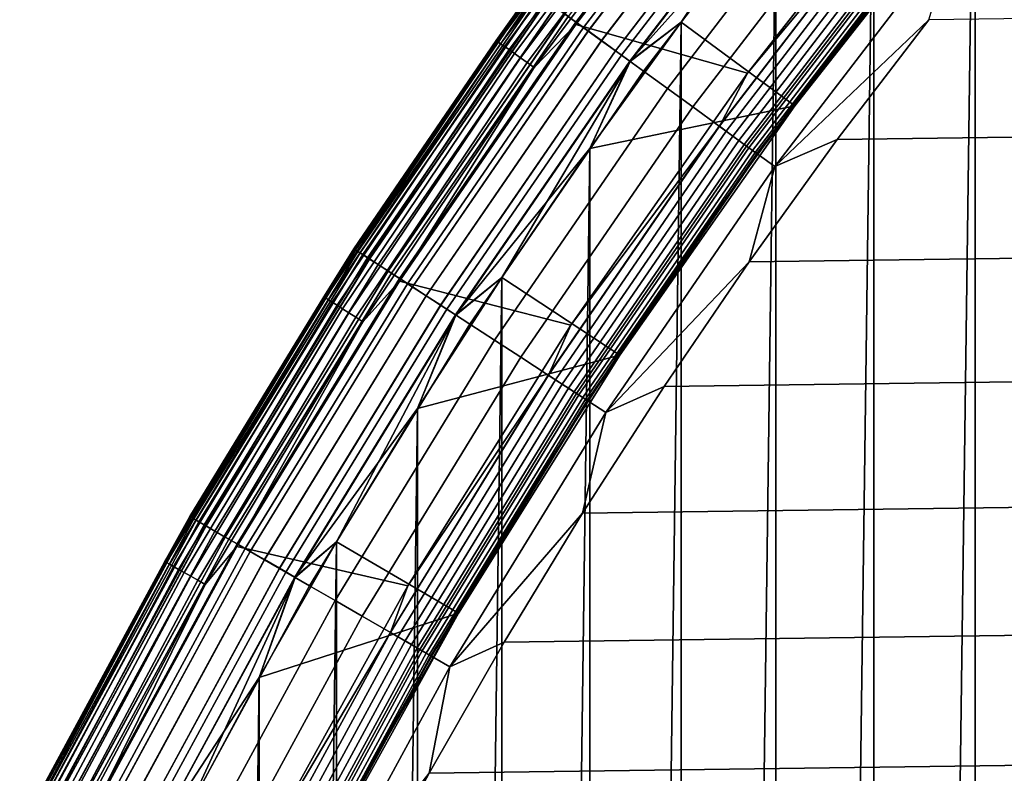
# Model space of a CAD drawing. Header units: metres. Extents: x -22 to 239, y -22 to 22.
# Tile 52 of 256: x -19.23 to -15.7, y 9.83 to 12.53. Entities that reach past the tile are written whole.
import ezdxf

# ---------------------------------------------------------------- set-up
doc = ezdxf.new("R2010")
doc.units = ezdxf.units.M
doc.layers.add('solid_10_151_033_XXX', color=7, linetype='CONTINUOUS')

msp = doc.modelspace()

# ---------------------------------------------------------------- linework, layer by layer
at = {"layer": 'solid_10_151_033_XXX'}
for points in [[(-15.805073, -13.827495, 0.8), (-15.805086, 13.827479, 0.8), (-15.431365, 14.243348, 0.8)], [(-15.43135, -14.243364, 0.8), (-15.805073, -13.827495, 0.8), (-15.431365, 14.243348, 0.8)], [(-16.167583, -13.401836, 0.8), (-16.167597, 13.401821, 0.8), (-15.805086, 13.827479, 0.8)], [(-15.805073, -13.827495, 0.8), (-16.167583, -13.401836, 0.8), (-15.805086, 13.827479, 0.8)], [(-17.235775, 12.522523, 212.696518), (-16.556774, 13.407412, 212.696518), (-16.595007, 13.438373, 212.65332), (-17.275576, 12.551439, 212.65332)], [(-17.2752, 12.551167, 0.946215), (-16.594648, 13.438081, 0.946215), (-16.556372, 13.407085, 0.903084), (-17.235353, 12.522218, 0.903084)], [(-17.208157, 12.502458, 269.455841), (-16.530245, 13.385928, 269.455841), (-16.583502, 13.429054, 269.350433), (-17.263597, 12.542737, 269.350433)], [(-16.620289, 12.339203, 213.25), (-17.236309, 12.513977, 213.25), (-16.557512, 13.399206, 213.25), (-15.939797, 13.206546, 213.25)], [(-16.726284, 13.238399, 213.252457), (-16.557512, 13.399206, 213.25), (-17.236309, 12.513977, 213.25)], [(-17.19175, 12.490537, 212.73291), (-16.514484, 13.373165, 212.73291), (-16.556774, 13.407412, 212.696518), (-17.235775, 12.522523, 212.696518)], [(-17.235353, 12.522218, 0.903084), (-16.556372, 13.407085, 0.903084), (-16.514044, 13.372808, 0.866758), (-17.19129, 12.490203, 0.866758)], [(-17.144096, 12.455915, 269.553528), (-16.46871, 13.336098, 269.553528), (-16.530245, 13.385928, 269.455841), (-17.208157, 12.502458, 269.455841)], [(-16.518682, -12.966614, 0.8), (-16.518694, 12.966599, 0.8), (-16.167597, 13.401821, 0.8)], [(-16.167583, -13.401836, 0.8), (-16.518682, -12.966614, 0.8), (-16.167597, 13.401821, 0.8)], [(-17.521133, 12.456149, 213.418961), (-17.393866, 12.637383, 213.449997), (-16.856676, 13.3416, 213.418961)], [(-17.521133, 12.456149, 213.418961), (-16.856676, 13.3416, 213.418961), (-16.850954, 13.337071, 213.388412), (-17.515186, 12.451921, 213.388412)], [(-17.144253, 12.456029, 212.761887), (-16.468859, 13.33622, 212.761887), (-16.514484, 13.373165, 212.73291), (-17.19175, 12.490537, 212.73291)], [(-17.19129, 12.490203, 0.866758), (-16.514044, 13.372808, 0.866758), (-16.46839, 13.335839, 0.83786), (-17.143764, 12.455674, 0.83786)], [(-17.515186, 12.451921, 213.388412), (-16.850954, 13.337071, 213.388412), (-16.841551, 13.329628, 213.359375), (-17.505413, 12.444973, 213.359375)], [(-17.505413, 12.444973, 213.359375), (-16.841551, 13.329628, 213.359375), (-16.828697, 13.319456, 213.332565), (-17.492054, 12.435475, 213.332565)], [(-17.492054, 12.435475, 213.332565), (-16.828697, 13.319456, 213.332565), (-16.812714, 13.306805, 213.30867), (-17.475439, 12.423663, 213.30867)], [(-17.475439, 12.423663, 213.30867), (-16.812714, 13.306805, 213.30867), (-16.793991, 13.291986, 213.288254), (-17.455978, 12.409828, 213.288254)], [(-17.094103, 12.419593, 212.782944), (-16.420685, 13.297208, 212.782944), (-16.468859, 13.33622, 212.761887), (-17.144253, 12.456029, 212.761887)], [(-17.072121, 12.403623, 269.642365), (-16.399569, 13.280109, 269.642365), (-16.46871, 13.336098, 269.553528), (-17.144096, 12.455915, 269.553528)], [(-17.143764, 12.455674, 0.83786), (-16.46839, 13.335839, 0.83786), (-16.420193, 13.29681, 0.816885), (-17.093592, 12.419221, 0.816885)], [(-17.455978, 12.409828, 213.288254), (-16.793991, 13.291986, 213.288254), (-16.772993, 13.275367, 213.27182), (-17.434153, 12.394312, 213.27182)], [(-17.434153, 12.394312, 213.27182), (-16.772993, 13.275367, 213.27182), (-16.750237, 13.257357, 213.259796), (-17.4105, 12.377497, 213.259796)], [(-17.042156, 12.381851, 212.795715), (-16.370785, 13.2568, 212.795715), (-16.420685, 13.297208, 212.782944), (-17.094103, 12.419593, 212.782944)], [(-17.093592, 12.419221, 0.816885), (-16.420193, 13.29681, 0.816885), (-16.370279, 13.256392, 0.804193), (-17.041632, 12.38147, 0.804193)], [(-16.993021, 12.346152, 269.721405), (-16.323586, 13.218578, 269.721405), (-16.399569, 13.280109, 269.642365), (-17.072121, 12.403623, 269.642365)], [(-17.4105, 12.377497, 213.259796), (-16.750237, 13.257357, 213.259796), (-16.726284, 13.238399, 213.252457), (-17.385603, 12.359797, 213.252457)], [(-17.385603, 12.359797, 213.252457), (-16.726284, 13.238399, 213.252457), (-17.236309, 12.513977, 213.25)], [(-17.042156, 12.381851, 212.795715), (-16.51869, 12.966604, 212.800003), (-16.370785, 13.2568, 212.795715)], [(-17.041632, 12.38147, 0.804193), (-16.370279, 13.256392, 0.804193), (-16.858023, 12.52226, 0.8)], [(-16.370279, 13.256392, 0.804193), (-16.518694, 12.966599, 0.8), (-16.858023, 12.52226, 0.8)], [(-16.907663, 12.284136, 269.789795), (-16.241589, 13.15218, 269.789795), (-16.323586, 13.218578, 269.721405), (-16.993021, 12.346152, 269.721405)], [(-16.062799, 13.007399, 213.252426), (-16.620289, 12.339203, 213.25), (-15.939797, 13.206546, 213.25)], [(-16.816984, 12.218254, 269.846771), (-16.154484, 13.081642, 269.846771), (-16.241589, 13.15218, 269.789795), (-16.907663, 12.284136, 269.789795)], [(-16.450748, 12.221934, 212.800003), (-15.77693, 13.080182, 212.800003), (-16.51869, 12.966604, 212.800003), (-16.858021, 12.522264, 212.800003)], [(-16.721981, 12.149231, 269.891693), (-16.063223, 13.007741, 269.891693), (-16.154484, 13.081642, 269.846771), (-16.816984, 12.218254, 269.846771)], [(-16.119574, 12.655517, 213.25), (-15.776939, 13.080173, 213.25), (-15.77693, 13.080182, 212.800003), (-16.450748, 12.221934, 212.800003)], [(-16.623697, 12.077823, 269.924103), (-15.96881, 12.931287, 269.924103), (-16.063223, 13.007741, 269.891693), (-16.721981, 12.149231, 269.891693)], [(-16.062799, 13.007399, 213.252426), (-16.72154, 12.148911, 213.252426), (-16.620289, 12.339203, 213.25)], [(-16.039053, 12.98817, 213.25972), (-16.696821, 12.130951, 213.25972), (-16.72154, 12.148911, 213.252426), (-16.062799, 13.007399, 213.252426)], [(-16.016489, 12.969896, 213.271713), (-16.67333, 12.113884, 213.271713), (-16.696821, 12.130951, 213.25972), (-16.039053, 12.98817, 213.25972)], [(-17.042156, 12.381851, 212.795715), (-16.858021, 12.522264, 212.800003), (-16.51869, 12.966604, 212.800003)], [(-16.858013, -12.522273, 0.8), (-16.858023, 12.52226, 0.8), (-16.518694, 12.966599, 0.8)], [(-16.518682, -12.966614, 0.8), (-16.858013, -12.522273, 0.8), (-16.518694, 12.966599, 0.8)], [(-15.995661, 12.953031, 213.288101), (-16.651649, 12.098131, 213.288101), (-16.67333, 12.113884, 213.271713), (-16.016489, 12.969896, 213.271713)], [(-15.977085, 12.937988, 213.308487), (-16.632311, 12.084082, 213.308487), (-16.651649, 12.098131, 213.288101), (-15.995661, 12.953031, 213.288101)], [(-15.96122, 12.92514, 213.332367), (-16.615795, 12.072082, 213.332367), (-16.632311, 12.084082, 213.308487), (-15.977085, 12.937988, 213.308487)], [(-16.523209, 12.004814, 269.943604), (-15.872281, 12.85312, 269.943604), (-15.96881, 12.931287, 269.924103), (-16.623697, 12.077823, 269.924103)], [(-15.948455, 12.914804, 213.359146), (-16.602507, 12.062428, 213.359146), (-16.615795, 12.072082, 213.332367), (-15.96122, 12.92514, 213.332367)], [(15.631357, 12.951859, 269.950012), (-15.970715, 12.531013, 269.950012), (-16.298719, 12.10131, 269.950012), (15.970719, 12.531007, 269.950012)], [(-15.939107, 12.907234, 213.388168), (-16.592775, 12.055357, 213.388168), (-16.602507, 12.062428, 213.359146), (-15.948455, 12.914804, 213.359146)], [(-16.592775, 12.055357, 213.388168), (-15.939107, 12.907234, 213.388168), (-15.933406, 12.902617, 213.418716), (-16.58684, 12.051045, 213.418716)], [(-16.58684, 12.051045, 213.418716), (-15.933406, 12.902617, 213.418716), (-15.931492, 12.901068, 213.449997), (-16.584848, 12.049598, 213.449997)], [(-16.455645, 12.225461, 213.25), (-16.584848, 12.049598, 213.449997), (-15.931492, 12.901068, 213.449997)], [(-16.455645, 12.225461, 213.25), (-15.931492, 12.901068, 213.449997), (-16.124516, 12.658987, 213.25)], [(-16.523209, 12.004814, 269.943604), (-15.970715, 12.531013, 269.950012), (-15.872281, 12.85312, 269.943604)], [(-18.031412, 11.709745, 268.75), (-17.393862, 12.637389, 268.75), (-17.393866, 12.637383, 213.449997), (-18.031418, 11.709739, 213.449997)], [(-17.393866, 12.637383, 1.3), (-18.031418, 11.70974, 1.3), (-18.031418, 11.70974, 212.300003), (-17.393866, 12.637383, 212.300003)], [(-18.027901, 11.707456, 212.364609), (-17.390474, 12.634918, 212.364609), (-17.393866, 12.637383, 212.300003), (-18.031418, 11.70974, 212.300003)], [(-17.390406, 12.634869, 1.234737), (-18.02783, 11.70741, 1.234737), (-18.031418, 11.70974, 1.3), (-17.393866, 12.637383, 1.3)], [(-17.521133, 12.456149, 213.418961), (-18.031418, 11.709739, 213.449997), (-17.393866, 12.637383, 213.449997)], [(-18.025904, 11.706159, 268.875427), (-17.388548, 12.633519, 268.875427), (-17.393862, 12.637389, 268.75), (-18.031412, 11.709745, 268.75)], [(-18.017256, 11.700543, 212.428833), (-17.380205, 12.627459, 212.428833), (-17.390474, 12.634918, 212.364609), (-18.027901, 11.707456, 212.364609)], [(-18.02783, 11.70741, 1.234737), (-17.390406, 12.634869, 1.234737), (-17.380068, 12.627358, 1.170527), (-18.017115, 11.700451, 1.170527)], [(-16.455645, 12.225461, 213.25), (-16.124516, 12.658987, 213.25), (-16.119574, 12.655517, 213.25), (-16.45075, 12.22193, 213.25)], [(-16.45075, 12.22193, 213.25), (-16.119574, 12.655517, 213.25), (-16.450748, 12.221934, 212.800003)], [(-18.009403, 11.695443, 268.999603), (-17.372629, 12.621954, 268.999603), (-17.388548, 12.633519, 268.875427), (-18.025904, 11.706159, 268.875427)], [(-17.999664, 11.689119, 212.49086), (-17.363235, 12.615129, 212.49086), (-17.380205, 12.627459, 212.428833), (-18.017256, 11.700543, 212.428833)], [(-18.017115, 11.700451, 1.170527), (-17.380068, 12.627358, 1.170527), (-17.363033, 12.614983, 1.108537), (-17.999454, 11.688983, 1.108537)], [(-17.982096, 11.67771, 269.121063), (-17.346287, 12.602816, 269.121063), (-17.372629, 12.621954, 268.999603), (-18.009403, 11.695443, 268.999603)], [(-17.97543, 11.67338, 212.549606), (-17.339857, 12.598144, 212.549606), (-17.363235, 12.615129, 212.49086), (-17.999664, 11.689119, 212.49086)], [(-17.999454, 11.688983, 1.108537), (-17.363033, 12.614983, 1.108537), (-17.339592, 12.597951, 1.04983), (-17.975155, 11.673202, 1.04983)], [(-17.944281, 11.653152, 269.238434), (-17.309809, 12.576313, 269.238434), (-17.346287, 12.602816, 269.121063), (-17.982096, 11.67771, 269.121063)], [(-17.944963, 11.653596, 212.604065), (-17.310469, 12.576792, 212.604065), (-17.339857, 12.598144, 212.549606), (-17.97543, 11.67338, 212.549606)], [(-17.975155, 11.673202, 1.04983), (-17.339592, 12.597951, 1.04983), (-17.310146, 12.576557, 0.995412), (-17.94463, 11.653378, 0.995412)], [(-17.908791, 11.630105, 212.65332), (-17.275576, 12.551439, 212.65332), (-17.310469, 12.576792, 212.604065), (-17.944963, 11.653596, 212.604065)], [(-17.94463, 11.653378, 0.995412), (-17.310146, 12.576557, 0.995412), (-17.2752, 12.551167, 0.946215), (-17.908403, 11.629852, 0.946215)], [(-17.896374, 11.622041, 269.350433), (-17.263597, 12.542737, 269.350433), (-17.309809, 12.576313, 269.238434), (-17.944281, 11.653152, 269.238434)], [(-17.867531, 11.603311, 212.696518), (-17.235775, 12.522523, 212.696518), (-17.275576, 12.551439, 212.65332), (-17.908791, 11.630105, 212.65332)], [(-17.908403, 11.629852, 0.946215), (-17.2752, 12.551167, 0.946215), (-17.235353, 12.522218, 0.903084), (-17.867096, 11.603027, 0.903084)], [(-17.838902, 11.584718, 269.455841), (-17.208157, 12.502458, 269.455841), (-17.263597, 12.542737, 269.350433), (-17.896374, 11.622041, 269.350433)], [(15.970719, 12.531007, 269.950012), (-16.298719, 12.10131, 269.950012), (-16.615166, 11.663028, 269.950012), (16.298723, 12.101304, 269.950012)], [(-16.523209, 12.004814, 269.943604), (-16.298719, 12.10131, 269.950012), (-15.970715, 12.531013, 269.950012)], [(-17.2537, 11.436772, 213.25), (-17.867863, 11.594374, 213.25), (-17.236309, 12.513977, 213.25), (-16.620289, 12.339203, 213.25)], [(-17.385603, 12.359797, 213.252457), (-17.236309, 12.513977, 213.25), (-17.867863, 11.594374, 213.25)], [(-17.821892, 11.573672, 212.73291), (-17.19175, 12.490537, 212.73291), (-17.235775, 12.522523, 212.696518), (-17.867531, 11.603311, 212.696518)], [(-17.867096, 11.603027, 0.903084), (-17.235353, 12.522218, 0.903084), (-17.19129, 12.490203, 0.866758), (-17.821417, 11.573363, 0.866758)], [(-17.772493, 11.541593, 269.553528), (-17.144096, 12.455915, 269.553528), (-17.208157, 12.502458, 269.455841), (-17.838902, 11.584718, 269.455841)], [(-17.18544, -12.068995, 0.8), (-17.185448, 12.068983, 0.8), (-16.858023, 12.52226, 0.8)], [(-17.041632, 12.38147, 0.804193), (-16.858023, 12.52226, 0.8), (-17.185448, 12.068983, 0.8)], [(-17.042156, 12.381851, 212.795715), (-17.185446, 12.068988, 212.800003), (-16.450748, 12.221934, 212.800003), (-16.858021, 12.522264, 212.800003)], [(-16.858013, -12.522273, 0.8), (-17.18544, -12.068995, 0.8), (-16.858023, 12.52226, 0.8)], [(-17.772655, 11.541698, 212.761887), (-17.144253, 12.456029, 212.761887), (-17.19175, 12.490537, 212.73291), (-17.821892, 11.573672, 212.73291)], [(-17.821417, 11.573363, 0.866758), (-17.19129, 12.490203, 0.866758), (-17.143764, 12.455674, 0.83786), (-17.772148, 11.541368, 0.83786)], [(-18.13913, 11.537667, 213.418961), (-18.031418, 11.709739, 213.449997), (-17.521133, 12.456149, 213.418961)], [(-18.13913, 11.537667, 213.418961), (-17.521133, 12.456149, 213.418961), (-17.515186, 12.451921, 213.388412), (-18.132973, 11.533751, 213.388412)], [(-18.132973, 11.533751, 213.388412), (-17.515186, 12.451921, 213.388412), (-17.505413, 12.444973, 213.359375), (-18.122854, 11.527315, 213.359375)], [(-18.122854, 11.527315, 213.359375), (-17.505413, 12.444973, 213.359375), (-17.492054, 12.435475, 213.332565), (-18.109022, 11.518517, 213.332565)], [(-18.109022, 11.518517, 213.332565), (-17.492054, 12.435475, 213.332565), (-17.475439, 12.423663, 213.30867), (-18.091822, 11.507577, 213.30867)], [(-18.091822, 11.507577, 213.30867), (-17.475439, 12.423663, 213.30867), (-17.455978, 12.409828, 213.288254), (-18.071676, 11.494762, 213.288254)], [(-17.720667, 11.507936, 212.782944), (-17.094103, 12.419593, 212.782944), (-17.144253, 12.456029, 212.761887), (-17.772655, 11.541698, 212.761887)], [(-17.69788, 11.493138, 269.642365), (-17.072121, 12.403623, 269.642365), (-17.144096, 12.455915, 269.553528), (-17.772493, 11.541593, 269.553528)], [(-17.772148, 11.541368, 0.83786), (-17.143764, 12.455674, 0.83786), (-17.093592, 12.419221, 0.816885), (-17.720137, 11.507591, 0.816885)], [(-18.071676, 11.494762, 213.288254), (-17.455978, 12.409828, 213.288254), (-17.434153, 12.394312, 213.27182), (-18.04908, 11.48039, 213.27182)], [(-18.04908, 11.48039, 213.27182), (-17.434153, 12.394312, 213.27182), (-17.4105, 12.377497, 213.259796), (-18.024593, 11.464814, 213.259796)], [(-17.666817, 11.472964, 212.795715), (-17.042156, 12.381851, 212.795715), (-17.094103, 12.419593, 212.782944), (-17.720667, 11.507936, 212.782944)], [(-17.720137, 11.507591, 0.816885), (-17.093592, 12.419221, 0.816885), (-17.041632, 12.38147, 0.804193), (-17.666271, 11.472611, 0.804193)], [(-17.615881, 11.439886, 269.721405), (-16.993021, 12.346152, 269.721405), (-17.072121, 12.403623, 269.642365), (-17.69788, 11.493138, 269.642365)], [(-18.024593, 11.464814, 213.259796), (-17.4105, 12.377497, 213.259796), (-17.385603, 12.359797, 213.252457), (-17.998819, 11.448421, 213.252457)], [(-17.998819, 11.448421, 213.252457), (-17.385603, 12.359797, 213.252457), (-17.867863, 11.594374, 213.25)], [(-17.666817, 11.472964, 212.795715), (-17.185446, 12.068988, 212.800003), (-17.042156, 12.381851, 212.795715)], [(-17.666271, 11.472611, 0.804193), (-17.041632, 12.38147, 0.804193), (-17.500671, 11.607172, 0.8)], [(-17.041632, 12.38147, 0.804193), (-17.185448, 12.068983, 0.8), (-17.500671, 11.607172, 0.8)], [(-17.527393, 11.382422, 269.789795), (-16.907663, 12.284136, 269.789795), (-16.993021, 12.346152, 269.721405), (-17.615881, 11.439886, 269.721405)], [(-16.72154, 12.148911, 213.252426), (-17.2537, 11.436772, 213.25), (-16.620289, 12.339203, 213.25)], [(-17.433392, 11.321377, 269.846771), (-16.816984, 12.218254, 269.846771), (-16.907663, 12.284136, 269.789795), (-17.527393, 11.382422, 269.789795)], [(-17.07795, 11.329003, 212.800003), (-16.450748, 12.221934, 212.800003), (-17.185446, 12.068988, 212.800003), (-17.500668, 11.607178, 212.800003)], [(-17.334906, 11.25742, 269.891693), (-16.721981, 12.149231, 269.891693), (-16.816984, 12.218254, 269.846771), (-17.433392, 11.321377, 269.846771)], [(-17.077923, 11.329049, 213.25), (-16.45075, 12.22193, 213.25), (-16.450748, 12.221934, 212.800003), (-17.07795, 11.329003, 212.800003)], [(-16.77508, 11.783322, 213.25), (-16.455645, 12.225461, 213.25), (-16.45075, 12.22193, 213.25), (-17.077923, 11.329049, 213.25)], [(-16.77508, 11.783322, 213.25), (-16.584848, 12.049598, 213.449997), (-16.455645, 12.225461, 213.25)], [(-17.233019, 11.191253, 269.924103), (-16.623697, 12.077823, 269.924103), (-16.721981, 12.149231, 269.891693), (-17.334906, 11.25742, 269.891693)], [(-16.72154, 12.148911, 213.252426), (-17.33445, 11.257123, 213.252426), (-17.2537, 11.436772, 213.25)], [(-16.696821, 12.130951, 213.25972), (-17.308823, 11.240481, 213.25972), (-17.33445, 11.257123, 213.252426), (-16.72154, 12.148911, 213.252426)], [(-16.67333, 12.113884, 213.271713), (-17.284472, 11.224668, 213.271713), (-17.308823, 11.240481, 213.25972), (-16.696821, 12.130951, 213.25972)], [(-16.651649, 12.098131, 213.288101), (-17.261995, 11.210072, 213.288101), (-17.284472, 11.224668, 213.271713), (-16.67333, 12.113884, 213.271713)], [(-16.632311, 12.084082, 213.308487), (-17.241949, 11.197053, 213.308487), (-17.261995, 11.210072, 213.288101), (-16.651649, 12.098131, 213.288101)], [(-16.615795, 12.072082, 213.332367), (-17.224827, 11.185934, 213.332367), (-17.241949, 11.197053, 213.308487), (-16.632311, 12.084082, 213.308487)], [(-17.128847, 11.123604, 269.943604), (-16.523209, 12.004814, 269.943604), (-16.623697, 12.077823, 269.924103), (-17.233019, 11.191253, 269.924103)], [(-16.602507, 12.062428, 213.359146), (-17.211052, 11.176989, 213.359146), (-17.224827, 11.185934, 213.332367), (-16.615795, 12.072082, 213.332367)], [(16.298723, 12.101304, 269.950012), (-16.615166, 11.663028, 269.950012), (-16.919884, 11.216396, 269.950012), (16.615171, 11.663021, 269.950012)], [(-16.523209, 12.004814, 269.943604), (-16.615166, 11.663028, 269.950012), (-16.298719, 12.10131, 269.950012)], [(-17.666817, 11.472964, 212.795715), (-17.500668, 11.607178, 212.800003), (-17.185446, 12.068988, 212.800003)], [(-17.500664, -11.607183, 0.8), (-17.500671, 11.607172, 0.8), (-17.185448, 12.068983, 0.8)], [(-17.18544, -12.068995, 0.8), (-17.500664, -11.607183, 0.8), (-17.185448, 12.068983, 0.8)], [(-16.592775, 12.055357, 213.388168), (-17.200964, 11.170437, 213.388168), (-17.211052, 11.176989, 213.359146), (-16.602507, 12.062428, 213.359146)], [(-17.200964, 11.170437, 213.388168), (-16.592775, 12.055357, 213.388168), (-16.58684, 12.051045, 213.418716), (-17.194811, 11.166441, 213.418716)], [(-17.194811, 11.166441, 213.418716), (-16.58684, 12.051045, 213.418716), (-16.584848, 12.049598, 213.449997), (-17.192747, 11.1651, 213.449997)], [(-17.082794, 11.332615, 213.25), (-17.192747, 11.1651, 213.449997), (-16.584848, 12.049598, 213.449997)], [(-17.082794, 11.332615, 213.25), (-16.584848, 12.049598, 213.449997), (-16.77508, 11.783322, 213.25)], [(-17.128847, 11.123604, 269.943604), (-16.615166, 11.663028, 269.950012), (-16.523209, 12.004814, 269.943604)], [(-17.082794, 11.332615, 213.25), (-16.77508, 11.783322, 213.25), (-17.077923, 11.329049, 213.25)], [(-18.619543, 10.750007, 268.75), (-18.031412, 11.709745, 268.75), (-18.031418, 11.709739, 213.449997), (-18.619547, 10.75, 213.449997)], [(-18.031418, 11.70974, 1.3), (-18.619547, 10.75, 1.3), (-18.619547, 10.75, 212.300003), (-18.031418, 11.70974, 212.300003)], [(-18.615915, 10.747904, 212.364609), (-18.027901, 11.707456, 212.364609), (-18.031418, 11.70974, 212.300003), (-18.619547, 10.75, 212.300003)], [(-18.02783, 11.70741, 1.234737), (-18.615841, 10.747861, 1.234737), (-18.619547, 10.75, 1.3), (-18.031418, 11.70974, 1.3)], [(-18.13913, 11.537667, 213.418961), (-18.619547, 10.75, 213.449997), (-18.031418, 11.709739, 213.449997)], [(-18.613853, 10.746713, 268.875427), (-18.025904, 11.706159, 268.875427), (-18.031412, 11.709745, 268.75), (-18.619543, 10.750007, 268.75)], [(-18.604923, 10.741557, 212.428833), (-18.017256, 11.700543, 212.428833), (-18.027901, 11.707456, 212.364609), (-18.615915, 10.747904, 212.364609)], [(-18.615841, 10.747861, 1.234737), (-18.02783, 11.70741, 1.234737), (-18.017115, 11.700451, 1.170527), (-18.604776, 10.741473, 1.170527)], [(-18.596813, 10.736876, 268.999603), (-18.009403, 11.695443, 268.999603), (-18.025904, 11.706159, 268.875427), (-18.613853, 10.746713, 268.875427)], [(-18.586758, 10.73107, 212.49086), (-17.999664, 11.689119, 212.49086), (-18.017256, 11.700543, 212.428833), (-18.604923, 10.741557, 212.428833)], [(-18.604776, 10.741473, 1.170527), (-18.017115, 11.700451, 1.170527), (-17.999454, 11.688983, 1.108537), (-18.586542, 10.730945, 1.108537)], [(-18.568615, 10.720595, 269.121063), (-17.982096, 11.67771, 269.121063), (-18.009403, 11.695443, 268.999603), (-18.596813, 10.736876, 268.999603)], [(-18.561731, 10.71662, 212.549606), (-17.97543, 11.67338, 212.549606), (-17.999664, 11.689119, 212.49086), (-18.586758, 10.73107, 212.49086)], [(-18.586542, 10.730945, 1.108537), (-17.999454, 11.688983, 1.108537), (-17.975155, 11.673202, 1.04983), (-18.561449, 10.716457, 1.04983)], [(-18.529568, 10.69805, 269.238434), (-17.944281, 11.653152, 269.238434), (-17.982096, 11.67771, 269.121063), (-18.568615, 10.720595, 269.121063)], [(-18.530272, 10.698458, 212.604065), (-17.944963, 11.653596, 212.604065), (-17.97543, 11.67338, 212.549606), (-18.561731, 10.71662, 212.549606)], [(-18.561449, 10.716457, 1.04983), (-17.975155, 11.673202, 1.04983), (-17.94463, 11.653378, 0.995412), (-18.529928, 10.698258, 0.995412)], [(-18.49292, 10.676892, 212.65332), (-17.908791, 11.630105, 212.65332), (-17.944963, 11.653596, 212.604065), (-18.530272, 10.698458, 212.604065)], [(-18.529928, 10.698258, 0.995412), (-17.94463, 11.653378, 0.995412), (-17.908403, 11.629852, 0.946215), (-18.492519, 10.676661, 0.946215)], [(-18.480099, 10.66949, 269.350433), (-17.896374, 11.622041, 269.350433), (-17.944281, 11.653152, 269.238434), (-18.529568, 10.69805, 269.238434)], [(16.615171, 11.663021, 269.950012), (-16.919884, 11.216396, 269.950012), (-17.212578, 10.761835, 269.950012), (16.919888, 11.21639, 269.950012)], [(-17.128847, 11.123604, 269.943604), (-16.919884, 11.216396, 269.950012), (-16.615166, 11.663028, 269.950012)], [(-18.450315, 10.652294, 212.696518), (-17.867531, 11.603311, 212.696518), (-17.908791, 11.630105, 212.65332), (-18.49292, 10.676892, 212.65332)], [(-18.492519, 10.676661, 0.946215), (-17.908403, 11.629852, 0.946215), (-17.867096, 11.603027, 0.903084), (-18.449865, 10.652035, 0.903084)], [(-18.420752, 10.635225, 269.455841), (-17.838902, 11.584718, 269.455841), (-17.896374, 11.622041, 269.350433), (-18.480099, 10.66949, 269.350433)], [(-17.838211, 10.501819, 213.25), (-18.450438, 10.642901, 213.25), (-17.867863, 11.594374, 213.25), (-17.2537, 11.436772, 213.25)], [(-17.998819, 11.448421, 213.252457), (-17.867863, 11.594374, 213.25), (-18.450438, 10.642901, 213.25)], [(-18.403187, 10.625085, 212.73291), (-17.821892, 11.573672, 212.73291), (-17.867531, 11.603311, 212.696518), (-18.450315, 10.652294, 212.696518)], [(-18.449865, 10.652035, 0.903084), (-17.867096, 11.603027, 0.903084), (-17.821417, 11.573363, 0.866758), (-18.402697, 10.624802, 0.866758)], [(-18.352177, 10.595634, 269.553528), (-17.772493, 11.541593, 269.553528), (-17.838902, 11.584718, 269.455841), (-18.420752, 10.635225, 269.455841)], [(-17.803457, -11.137186, 0.8), (-17.803465, 11.137174, 0.8), (-17.500671, 11.607172, 0.8)], [(-17.666271, 11.472611, 0.804193), (-17.500671, 11.607172, 0.8), (-17.803465, 11.137174, 0.8)], [(-17.666817, 11.472964, 212.795715), (-17.803461, 11.13718, 212.800003), (-17.07795, 11.329003, 212.800003), (-17.500668, 11.607178, 212.800003)], [(-17.500664, -11.607183, 0.8), (-17.803457, -11.137186, 0.8), (-17.500671, 11.607172, 0.8)], [(-18.352345, 10.595732, 212.761887), (-17.772655, 11.541698, 212.761887), (-17.821892, 11.573672, 212.73291), (-18.403187, 10.625085, 212.73291)], [(-18.402697, 10.624802, 0.866758), (-17.821417, 11.573363, 0.866758), (-17.772148, 11.541368, 0.83786), (-18.351822, 10.595428, 0.83786)], [(-18.29866, 10.564736, 212.782944), (-17.720667, 11.507936, 212.782944), (-17.772655, 11.541698, 212.761887), (-18.352345, 10.595732, 212.761887)], [(-18.275131, 10.551151, 269.642365), (-17.69788, 11.493138, 269.642365), (-17.772493, 11.541593, 269.553528), (-18.352177, 10.595634, 269.553528)], [(-18.351822, 10.595428, 0.83786), (-17.772148, 11.541368, 0.83786), (-17.720137, 11.507591, 0.816885), (-18.298113, 10.564421, 0.816885)], [(-18.709024, 10.58859, 213.418961), (-18.619547, 10.75, 213.449997), (-18.13913, 11.537667, 213.418961)], [(-18.709024, 10.58859, 213.418961), (-18.13913, 11.537667, 213.418961), (-18.132973, 11.533751, 213.388412), (-18.702673, 10.584995, 213.388412)], [(-18.702673, 10.584995, 213.388412), (-18.132973, 11.533751, 213.388412), (-18.122854, 11.527315, 213.359375), (-18.692236, 10.579088, 213.359375)], [(-18.692236, 10.579088, 213.359375), (-18.122854, 11.527315, 213.359375), (-18.109022, 11.518517, 213.332565), (-18.677971, 10.571015, 213.332565)], [(-18.677971, 10.571015, 213.332565), (-18.109022, 11.518517, 213.332565), (-18.091822, 11.507577, 213.30867), (-18.660231, 10.560974, 213.30867)], [(-18.660231, 10.560974, 213.30867), (-18.091822, 11.507577, 213.30867), (-18.071676, 11.494762, 213.288254), (-18.63945, 10.549214, 213.288254)], [(-18.243053, 10.532632, 212.795715), (-17.666817, 11.472964, 212.795715), (-17.720667, 11.507936, 212.782944), (-18.29866, 10.564736, 212.782944)], [(-18.298113, 10.564421, 0.816885), (-17.720137, 11.507591, 0.816885), (-17.666271, 11.472611, 0.804193), (-18.242491, 10.532307, 0.804193)], [(-18.63945, 10.549214, 213.288254), (-18.071676, 11.494762, 213.288254), (-18.04908, 11.48039, 213.27182), (-18.616144, 10.536024, 213.27182)], [(-18.616144, 10.536024, 213.27182), (-18.04908, 11.48039, 213.27182), (-18.024593, 11.464814, 213.259796), (-18.590889, 10.521729, 213.259796)], [(-18.190456, 10.502264, 269.721405), (-17.615881, 11.439886, 269.721405), (-17.69788, 11.493138, 269.642365), (-18.275131, 10.551151, 269.642365)], [(-18.243053, 10.532632, 212.795715), (-17.803461, 11.13718, 212.800003), (-17.666817, 11.472964, 212.795715)], [(-18.242491, 10.532307, 0.804193), (-17.666271, 11.472611, 0.804193), (-18.093681, 10.659207, 0.8)], [(-17.666271, 11.472611, 0.804193), (-17.803465, 11.137174, 0.8), (-18.093681, 10.659207, 0.8)], [(-18.590889, 10.521729, 213.259796), (-18.024593, 11.464814, 213.259796), (-17.998819, 11.448421, 213.252457), (-18.564304, 10.506684, 213.252457)], [(-18.564304, 10.506684, 213.252457), (-17.998819, 11.448421, 213.252457), (-18.450438, 10.642901, 213.25)], [(-18.099083, 10.449511, 269.789795), (-17.527393, 11.382422, 269.789795), (-17.615881, 11.439886, 269.721405), (-18.190456, 10.502264, 269.721405)], [(-17.33445, 11.257123, 213.252426), (-17.838211, 10.501819, 213.25), (-17.2537, 11.436772, 213.25)], [(-18.002014, 10.393468, 269.846771), (-17.433392, 11.321377, 269.846771), (-17.527393, 11.382422, 269.789795), (-18.099083, 10.449511, 269.789795)], [(-17.656637, 10.404134, 212.800003), (-17.07795, 11.329003, 212.800003), (-17.803461, 11.13718, 212.800003), (-18.093676, 10.659215, 212.800003)], [(-17.378498, 10.873713, 213.25), (-17.082794, 11.332615, 213.25), (-17.077923, 11.329049, 213.25), (-17.656652, 10.404104, 213.25)], [(-17.656652, 10.404104, 213.25), (-17.077923, 11.329049, 213.25), (-17.07795, 11.329003, 212.800003), (-17.656637, 10.404134, 212.800003)], [(-17.378498, 10.873713, 213.25), (-17.192747, 11.1651, 213.449997), (-17.082794, 11.332615, 213.25)], [(-17.900316, 10.334753, 269.891693), (-17.334906, 11.25742, 269.891693), (-17.433392, 11.321377, 269.846771), (-18.002014, 10.393468, 269.846771)], [(-17.795107, 10.27401, 269.924103), (-17.233019, 11.191253, 269.924103), (-17.334906, 11.25742, 269.891693), (-17.900316, 10.334753, 269.891693)], [(-17.33445, 11.257123, 213.252426), (-17.899845, 10.33448, 213.252426), (-17.838211, 10.501819, 213.25)], [(-17.308823, 11.240481, 213.25972), (-17.873384, 10.319202, 213.25972), (-17.899845, 10.33448, 213.252426), (-17.33445, 11.257123, 213.252426)], [(-17.284472, 11.224668, 213.271713), (-17.848238, 10.304685, 213.271713), (-17.873384, 10.319202, 213.25972), (-17.308823, 11.240481, 213.25972)], [(-17.261995, 11.210072, 213.288101), (-17.825029, 10.291285, 213.288101), (-17.848238, 10.304685, 213.271713), (-17.284472, 11.224668, 213.271713)], [(-17.241949, 11.197053, 213.308487), (-17.804329, 10.279334, 213.308487), (-17.825029, 10.291285, 213.288101), (-17.261995, 11.210072, 213.288101)], [(-17.224827, 11.185934, 213.332367), (-17.786648, 10.269126, 213.332367), (-17.804329, 10.279334, 213.308487), (-17.241949, 11.197053, 213.308487)], [(-17.687538, 10.211905, 269.943604), (-17.128847, 11.123604, 269.943604), (-17.233019, 11.191253, 269.924103), (-17.795107, 10.27401, 269.924103)], [(16.919888, 11.21639, 269.950012), (-17.212578, 10.761835, 269.950012), (-17.493082, 10.299614, 269.950012), (17.212582, 10.761828, 269.950012)], [(-17.128847, 11.123604, 269.943604), (-17.212578, 10.761835, 269.950012), (-16.919884, 11.216396, 269.950012)], [(-17.211052, 11.176989, 213.359146), (-17.772423, 10.260914, 213.359146), (-17.786648, 10.269126, 213.332367), (-17.224827, 11.185934, 213.332367)], [(-17.200964, 11.170437, 213.388168), (-17.762007, 10.254899, 213.388168), (-17.772423, 10.260914, 213.359146), (-17.211052, 11.176989, 213.359146)], [(-17.762007, 10.254899, 213.388168), (-17.200964, 11.170437, 213.388168), (-17.194811, 11.166441, 213.418716), (-17.755653, 10.251231, 213.418716)], [(-17.755653, 10.251231, 213.418716), (-17.194811, 11.166441, 213.418716), (-17.192747, 11.1651, 213.449997), (-17.753521, 10.25, 213.449997)], [(-17.661932, 10.407025, 213.25), (-17.753521, 10.25, 213.449997), (-17.192747, 11.1651, 213.449997)], [(-17.661932, 10.407025, 213.25), (-17.192747, 11.1651, 213.449997), (-17.378498, 10.873713, 213.25)], [(-18.243053, 10.532632, 212.795715), (-18.093676, 10.659215, 212.800003), (-17.803461, 11.13718, 212.800003)], [(-18.093668, -10.659227, 0.8), (-18.093681, 10.659207, 0.8), (-17.803465, 11.137174, 0.8)], [(-17.803457, -11.137186, 0.8), (-18.093668, -10.659227, 0.8), (-17.803465, 11.137174, 0.8)], [(-17.687538, 10.211905, 269.943604), (-17.212578, 10.761835, 269.950012), (-17.128847, 11.123604, 269.943604)], [(-17.661932, 10.407025, 213.25), (-17.378498, 10.873713, 213.25), (-17.656652, 10.404104, 213.25)], [(-19.156637, 9.760801, 268.75), (-18.619543, 10.750007, 268.75), (-18.619547, 10.75, 213.449997), (-19.156641, 9.760796, 213.449997)], [(-18.619547, 10.75, 1.3), (-19.156641, 9.760796, 1.3), (-19.156641, 9.760796, 212.300003), (-18.619547, 10.75, 212.300003)], [(-19.152905, 9.758892, 212.364609), (-18.615915, 10.747904, 212.364609), (-18.619547, 10.75, 212.300003), (-19.156641, 9.760796, 212.300003)], [(-18.615841, 10.747861, 1.234737), (-19.152828, 9.758854, 1.234737), (-19.156641, 9.760796, 1.3), (-18.619547, 10.75, 1.3)], [(-18.709024, 10.58859, 213.418961), (-19.156641, 9.760796, 213.449997), (-18.619547, 10.75, 213.449997)], [(-19.150784, 9.757812, 268.875427), (-18.613853, 10.746713, 268.875427), (-18.619543, 10.750007, 268.75), (-19.156637, 9.760801, 268.75)], [(-19.141596, 9.75313, 212.428833), (-18.604923, 10.741557, 212.428833), (-18.615915, 10.747904, 212.364609), (-19.152905, 9.758892, 212.364609)], [(-19.152828, 9.758854, 1.234737), (-18.615841, 10.747861, 1.234737), (-18.604776, 10.741473, 1.170527), (-19.141445, 9.753054, 1.170527)], [(-19.133253, 9.748878, 268.999603), (-18.596813, 10.736876, 268.999603), (-18.613853, 10.746713, 268.875427), (-19.150784, 9.757812, 268.875427)], [(-19.122906, 9.743608, 212.49086), (-18.586758, 10.73107, 212.49086), (-18.604923, 10.741557, 212.428833), (-19.141596, 9.75313, 212.428833)], [(-19.141445, 9.753054, 1.170527), (-18.604776, 10.741473, 1.170527), (-18.586542, 10.730945, 1.108537), (-19.122684, 9.743494, 1.108537)], [(-19.10424, 9.734097, 269.121063), (-18.568615, 10.720595, 269.121063), (-18.596813, 10.736876, 268.999603), (-19.133253, 9.748878, 268.999603)], [(-19.097158, 9.730488, 212.549606), (-18.561731, 10.71662, 212.549606), (-18.586758, 10.73107, 212.49086), (-19.122906, 9.743608, 212.49086)], [(-19.122684, 9.743494, 1.108537), (-18.586542, 10.730945, 1.108537), (-18.561449, 10.716457, 1.04983), (-19.096867, 9.73034, 1.04983)], [(17.212582, 10.761828, 269.950012), (-17.493082, 10.299614, 269.950012), (-17.761211, 9.830024, 269.950012), (17.493086, 10.299607, 269.950012)], [(-17.687538, 10.211905, 269.943604), (-17.493082, 10.299614, 269.950012), (-17.212578, 10.761835, 269.950012)], [(-19.064066, 9.713627, 269.238434), (-18.529568, 10.69805, 269.238434), (-18.568615, 10.720595, 269.121063), (-19.10424, 9.734097, 269.121063)], [(-19.064791, 9.713997, 212.604065), (-18.530272, 10.698458, 212.604065), (-18.561731, 10.71662, 212.549606), (-19.097158, 9.730488, 212.549606)], [(-19.096867, 9.73034, 1.04983), (-18.561449, 10.716457, 1.04983), (-18.529928, 10.698258, 0.995412), (-19.064436, 9.713816, 0.995412)], [(-19.026361, 9.694415, 212.65332), (-18.49292, 10.676892, 212.65332), (-18.530272, 10.698458, 212.604065), (-19.064791, 9.713997, 212.604065)], [(-19.064436, 9.713816, 0.995412), (-18.529928, 10.698258, 0.995412), (-18.492519, 10.676661, 0.946215), (-19.025949, 9.694205, 0.946215)], [(-19.01317, 9.687694, 269.350433), (-18.480099, 10.66949, 269.350433), (-18.529568, 10.69805, 269.238434), (-19.064066, 9.713627, 269.238434)], [(-18.982527, 9.672081, 212.696518), (-18.450315, 10.652294, 212.696518), (-18.49292, 10.676892, 212.65332), (-19.026361, 9.694415, 212.65332)], [(-19.025949, 9.694205, 0.946215), (-18.492519, 10.676661, 0.946215), (-18.449865, 10.652035, 0.903084), (-18.982065, 9.671845, 0.903084)], [(-18.95211, 9.656583, 269.455841), (-18.420752, 10.635225, 269.455841), (-18.480099, 10.66949, 269.350433), (-19.01317, 9.687694, 269.350433)], [(-18.370998, -10.173806, 0.8), (-18.371017, 10.173774, 0.8), (-18.093681, 10.659207, 0.8)], [(-18.242491, 10.532307, 0.804193), (-18.093681, 10.659207, 0.8), (-18.371017, 10.173774, 0.8)], [(-18.243053, 10.532632, 212.795715), (-18.371012, 10.173784, 212.800003), (-17.656637, 10.404134, 212.800003), (-18.093676, 10.659215, 212.800003)], [(-18.093668, -10.659227, 0.8), (-18.370998, -10.173806, 0.8), (-18.093681, 10.659207, 0.8)], [(-18.93404, 9.647375, 212.73291), (-18.403187, 10.625085, 212.73291), (-18.450315, 10.652294, 212.696518), (-18.982527, 9.672081, 212.696518)], [(-18.372093, 9.537093, 213.25), (-18.982403, 9.66221, 213.25), (-18.450438, 10.642901, 213.25), (-17.838211, 10.501819, 213.25)], [(-18.564304, 10.506684, 213.252457), (-18.450438, 10.642901, 213.25), (-18.982403, 9.66221, 213.25)], [(-18.982065, 9.671845, 0.903084), (-18.449865, 10.652035, 0.903084), (-18.402697, 10.624802, 0.866758), (-18.933535, 9.647118, 0.866758)], [(-18.881559, 9.620635, 269.553528), (-18.352177, 10.595634, 269.553528), (-18.420752, 10.635225, 269.455841), (-18.95211, 9.656583, 269.455841)], [(-18.881731, 9.620723, 212.761887), (-18.352345, 10.595732, 212.761887), (-18.403187, 10.625085, 212.73291), (-18.93404, 9.647375, 212.73291)], [(-18.933535, 9.647118, 0.866758), (-18.402697, 10.624802, 0.866758), (-18.351822, 10.595428, 0.83786), (-18.881193, 9.620448, 0.83786)], [(-19.229305, 9.611433, 213.418961), (-19.156641, 9.760796, 213.449997), (-18.709024, 10.58859, 213.418961)], [(-19.229305, 9.611433, 213.418961), (-18.709024, 10.58859, 213.418961), (-18.702673, 10.584995, 213.388412), (-19.222776, 9.608171, 213.388412)], [(-18.826498, 9.59258, 212.782944), (-18.29866, 10.564736, 212.782944), (-18.352345, 10.595732, 212.761887), (-18.881731, 9.620723, 212.761887)], [(-18.80229, 9.580245, 269.642365), (-18.275131, 10.551151, 269.642365), (-18.352177, 10.595634, 269.553528), (-18.881559, 9.620635, 269.553528)], [(-18.881193, 9.620448, 0.83786), (-18.351822, 10.595428, 0.83786), (-18.298113, 10.564421, 0.816885), (-18.825935, 9.592293, 0.816885)], [(-19.222776, 9.608171, 213.388412), (-18.702673, 10.584995, 213.388412), (-18.692236, 10.579088, 213.359375), (-19.212049, 9.602809, 213.359375)], [(-19.212049, 9.602809, 213.359375), (-18.692236, 10.579088, 213.359375), (-18.677971, 10.571015, 213.332565), (-19.197388, 9.59548, 213.332565)], [(-19.197388, 9.59548, 213.332565), (-18.677971, 10.571015, 213.332565), (-18.660231, 10.560974, 213.30867), (-19.179153, 9.586366, 213.30867)], [(-19.179153, 9.586366, 213.30867), (-18.660231, 10.560974, 213.30867), (-18.63945, 10.549214, 213.288254), (-19.157797, 9.575691, 213.288254)], [(-18.769287, 9.563429, 212.795715), (-18.243053, 10.532632, 212.795715), (-18.29866, 10.564736, 212.782944), (-18.826498, 9.59258, 212.782944)], [(-18.825935, 9.592293, 0.816885), (-18.298113, 10.564421, 0.816885), (-18.242491, 10.532307, 0.804193), (-18.768709, 9.563135, 0.804193)], [(-19.157797, 9.575691, 213.288254), (-18.63945, 10.549214, 213.288254), (-18.616144, 10.536024, 213.27182), (-19.133842, 9.563718, 213.27182)], [(-19.133842, 9.563718, 213.27182), (-18.616144, 10.536024, 213.27182), (-18.590889, 10.521729, 213.259796), (-19.107883, 9.550743, 213.259796)], [(-19.107883, 9.550743, 213.259796), (-18.590889, 10.521729, 213.259796), (-18.564304, 10.506684, 213.252457), (-19.080561, 9.537086, 213.252457)], [(-18.715172, 9.535856, 269.721405), (-18.190456, 10.502264, 269.721405), (-18.275131, 10.551151, 269.642365), (-18.80229, 9.580245, 269.642365)], [(-18.769287, 9.563429, 212.795715), (-18.371012, 10.173784, 212.800003), (-18.243053, 10.532632, 212.795715)], [(-18.768709, 9.563135, 0.804193), (-18.242491, 10.532307, 0.804193), (-18.635355, 9.681092, 0.8)], [(-18.242491, 10.532307, 0.804193), (-18.371017, 10.173774, 0.8), (-18.635355, 9.681092, 0.8)], [(-19.080561, 9.537086, 213.252457), (-18.564304, 10.506684, 213.252457), (-18.982403, 9.66221, 213.25)], [(-18.621164, 9.487957, 269.789795), (-18.099083, 10.449511, 269.789795), (-18.190456, 10.502264, 269.721405), (-18.715172, 9.535856, 269.721405)], [(-17.899845, 10.33448, 213.252426), (-18.372093, 9.537093, 213.25), (-17.838211, 10.501819, 213.25)], [(-18.521296, 9.437072, 269.846771), (-18.002014, 10.393468, 269.846771), (-18.099083, 10.449511, 269.789795), (-18.621164, 9.487957, 269.789795)], [(-18.185379, 9.449594, 212.800003), (-17.656637, 10.404134, 212.800003), (-18.371012, 10.173784, 212.800003), (-18.635349, 9.681105, 212.800003)], [(-18.416664, 9.383759, 269.891693), (-17.900316, 10.334753, 269.891693), (-18.002014, 10.393468, 269.846771), (-18.521296, 9.437072, 269.846771)], [(-17.92738, 9.93035, 213.25), (-17.656652, 10.404104, 213.25), (-17.656637, 10.404134, 212.800003), (-18.185379, 9.449594, 212.800003)], [(-17.932804, 9.932996, 213.25), (-17.661932, 10.407025, 213.25), (-17.656652, 10.404104, 213.25), (-17.92738, 9.93035, 213.25)], [(-17.932804, 9.932996, 213.25), (-17.753521, 10.25, 213.449997), (-17.661932, 10.407025, 213.25)], [(-18.308418, 9.328606, 269.924103), (-17.795107, 10.27401, 269.924103), (-17.900316, 10.334753, 269.891693), (-18.416664, 9.383759, 269.891693)], [(-17.899845, 10.33448, 213.252426), (-18.41618, 9.383512, 213.252426), (-18.372093, 9.537093, 213.25)], [(-17.873384, 10.319202, 213.25972), (-18.388954, 9.36964, 213.25972), (-18.41618, 9.383512, 213.252426), (-17.899845, 10.33448, 213.252426)], [(-17.848238, 10.304685, 213.271713), (-18.363083, 9.356458, 213.271713), (-18.388954, 9.36964, 213.25972), (-17.873384, 10.319202, 213.25972)], [(-17.825029, 10.291285, 213.288101), (-18.339205, 9.344292, 213.288101), (-18.363083, 9.356458, 213.271713), (-17.848238, 10.304685, 213.271713)], [(-17.804329, 10.279334, 213.308487), (-18.317907, 9.33344, 213.308487), (-18.339205, 9.344292, 213.288101), (-17.825029, 10.291285, 213.288101)], [(-17.786648, 10.269126, 213.332367), (-18.299717, 9.324171, 213.332367), (-18.317907, 9.33344, 213.308487), (-17.804329, 10.279334, 213.308487)], [(-18.197748, 9.272216, 269.943604), (-17.687538, 10.211905, 269.943604), (-17.795107, 10.27401, 269.924103), (-18.308418, 9.328606, 269.924103)], [(17.493086, 10.299607, 269.950012), (-17.761211, 9.830024, 269.950012), (-18.016687, 9.35355, 269.950012), (17.761213, 9.830017, 269.950012)], [(-17.687538, 10.211905, 269.943604), (-17.761211, 9.830024, 269.950012), (-17.493082, 10.299614, 269.950012)], [(-17.772423, 10.260914, 213.359146), (-18.285082, 9.316714, 213.359146), (-18.299717, 9.324171, 213.332367), (-17.786648, 10.269126, 213.332367)], [(-17.762007, 10.254899, 213.388168), (-18.274364, 9.311254, 213.388168), (-18.285082, 9.316714, 213.359146), (-17.772423, 10.260914, 213.359146)], [(-18.274364, 9.311254, 213.388168), (-17.762007, 10.254899, 213.388168), (-17.755653, 10.251231, 213.418716), (-18.267828, 9.307923, 213.418716)], [(-18.267828, 9.307923, 213.418716), (-17.755653, 10.251231, 213.418716), (-17.753521, 10.25, 213.449997), (-18.265635, 9.306806, 213.449997)], [(-17.932804, 9.932996, 213.25), (-18.190762, 9.452317, 213.25), (-18.265635, 9.306806, 213.449997), (-17.753521, 10.25, 213.449997)], [(-18.197748, 9.272216, 269.943604), (-17.761211, 9.830024, 269.950012), (-17.687538, 10.211905, 269.943604)], [(-18.769287, 9.563429, 212.795715), (-18.635349, 9.681105, 212.800003), (-18.371012, 10.173784, 212.800003)], [(-18.635332, -9.681136, 0.8), (-18.635355, 9.681092, 0.8), (-18.371017, 10.173774, 0.8)], [(-18.370998, -10.173806, 0.8), (-18.635332, -9.681136, 0.8), (-18.371017, 10.173774, 0.8)], [(-18.190762, 9.452317, 213.25), (-17.932804, 9.932996, 213.25), (-17.92738, 9.93035, 213.25), (-18.18536, 9.449625, 213.25)], [(-18.18536, 9.449625, 213.25), (-17.92738, 9.93035, 213.25), (-18.185379, 9.449594, 212.800003)], [(-18.197748, 9.272216, 269.943604), (-18.016687, 9.35355, 269.950012), (-17.761211, 9.830024, 269.950012)]]:
    msp.add_3dface(points, dxfattribs=at)

doc.saveas('drawing.dxf')
